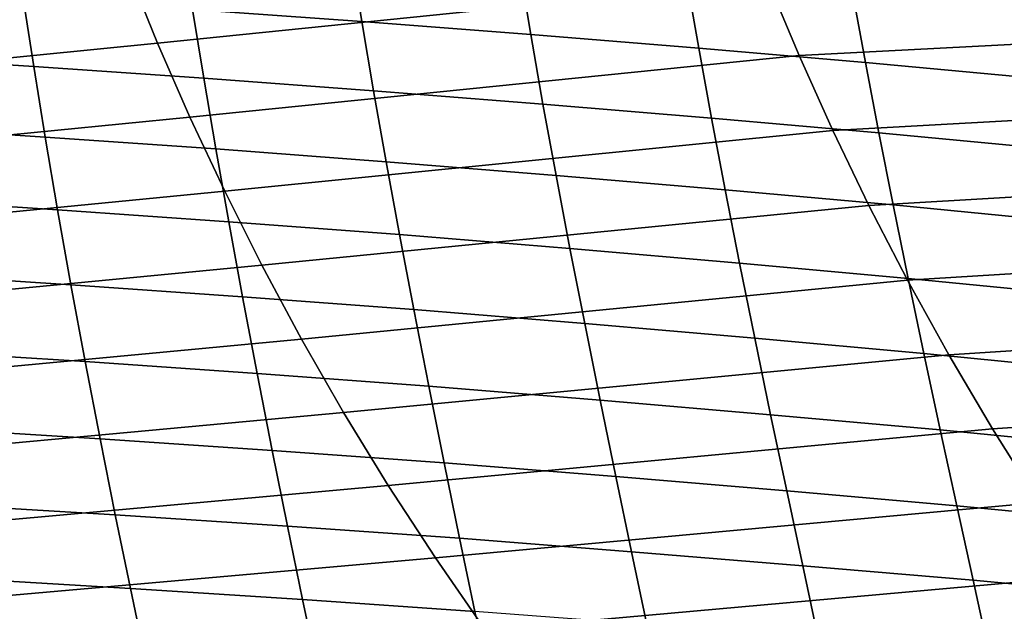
# Model space of a CAD drawing. Header units: metres. Extents: x -365 to 28, y -28 to 28.
# Tile 69 of 256: x -55.56 to -46.7, y -16.4 to -11.08. Entities that reach past the tile are written whole.
import ezdxf

# ---------------------------------------------------------------- set-up
doc = ezdxf.new("R2010")
doc.units = ezdxf.units.M
doc.layers.add('solid_24_501_103_XXX', color=7, linetype='CONTINUOUS')

msp = doc.modelspace()

# ---------------------------------------------------------------- linework, layer by layer
at = {"layer": 'solid_24_501_103_XXX'}
for points in [[(-54.844723, -9.956866, 105.317924), (-60.354897, -10.515927, 106.573341), (-60.094326, -11.175623, 106.324776), (-54.593163, -10.622465, 105.078812)], [(-49.092747, -10.056814, 103.830666), (-54.593163, -10.622465, 105.078812), (-54.321812, -11.288998, 104.822227), (-48.831154, -10.729216, 103.584068)], [(-52.578976, -10.492368, 73.003456), (-52.482185, -11.095816, 73.25782), (-54.005722, -10.986845, 73.873985), (-54.097847, -10.38705, 73.626419)], [(-50.963078, -11.213765, 72.613503), (-52.482185, -11.095816, 73.25782), (-52.578976, -10.492368, 73.003456), (-51.064674, -10.606145, 72.351044)], [(-43.223557, -10.455805, 102.23365), (-48.831154, -10.729216, 103.584068), (-48.548985, -11.402599, 103.31945), (-42.952759, -11.111654, 101.980904)], [(-54.593163, -10.622465, 105.078812), (-60.094326, -11.175623, 106.324776), (-59.814201, -11.836034, 106.059074), (-54.321812, -11.288998, 104.822227)], [(-49.45195, -11.336567, 71.940338), (-50.963078, -11.213765, 72.613503), (-51.064674, -10.606145, 72.351044), (-49.558502, -10.724543, 71.668732)], [(-55.531319, -10.88426, 74.46051), (-55.435837, -11.500964, 74.728424), (-56.965462, -11.402874, 75.280396), (-57.056072, -10.788638, 75.017372)], [(-48.831154, -10.729216, 103.584068), (-54.321812, -11.288998, 104.822227), (-54.030102, -11.956275, 104.547958), (-48.548985, -11.402599, 103.31945)], [(-47.951817, -11.463838, 71.23999), (-49.45195, -11.336567, 71.940338), (-49.558502, -10.724543, 71.668732), (-48.063568, -10.847175, 70.958183)], [(-54.005722, -10.986845, 73.873985), (-53.905479, -11.606321, 74.148071), (-55.435837, -11.500964, 74.728424), (-55.531319, -10.88426, 74.46051)], [(-46.464523, -11.60127, 70.517105), (-47.951817, -11.463838, 71.23999), (-48.063568, -10.847175, 70.958183), (-46.58194, -10.979298, 70.223671)], [(-52.482185, -11.095816, 73.25782), (-52.37719, -11.718357, 73.539345), (-53.905479, -11.606321, 74.148071), (-54.005722, -10.986845, 73.873985)], [(-50.853176, -11.839884, 72.903938), (-52.37719, -11.718357, 73.539345), (-52.482185, -11.095816, 73.25782), (-50.963078, -11.213765, 72.613503)], [(-42.952759, -11.111654, 101.980904), (-48.548985, -11.402599, 103.31945), (-48.245647, -12.076758, 103.036575), (-42.661835, -11.768486, 101.710732)], [(-49.33696, -11.966489, 72.240875), (-50.853176, -11.839884, 72.903938), (-50.963078, -11.213765, 72.613503), (-49.45195, -11.336567, 71.940338)], [(-54.321812, -11.288998, 104.822227), (-59.814201, -11.836034, 106.059074), (-59.513954, -12.496339, 105.776154), (-54.030102, -11.956275, 104.547958)], [(-47.831451, -12.097784, 71.551796), (-49.33696, -11.966489, 72.240875), (-49.45195, -11.336567, 71.940338), (-47.951817, -11.463838, 71.23999)], [(-55.435837, -11.500964, 74.728424), (-55.3325, -12.1355, 75.023933), (-56.866909, -12.035725, 75.570671), (-56.965462, -11.402874, 75.280396)], [(-48.548985, -11.402599, 103.31945), (-54.030102, -11.956275, 104.547958), (-53.717442, -12.62344, 104.25589), (-48.245647, -12.076758, 103.036575)], [(-53.905479, -11.606321, 74.148071), (-53.797451, -12.242867, 74.450279), (-55.3325, -12.1355, 75.023933), (-55.435837, -11.500964, 74.728424)], [(-46.338257, -12.239885, 70.841774), (-47.831451, -12.097784, 71.551796), (-47.951817, -11.463838, 71.23999), (-46.464523, -11.60127, 70.517105)], [(-52.37719, -11.718357, 73.539345), (-52.264454, -12.357215, 73.849693), (-53.797451, -12.242867, 74.450279), (-53.905479, -11.606321, 74.148071)], [(-50.735535, -12.481567, 73.22406), (-52.264454, -12.357215, 73.849693), (-52.37719, -11.718357, 73.539345), (-50.853176, -11.839884, 72.903938)], [(-42.661835, -11.768486, 101.710732), (-48.245647, -12.076758, 103.036575), (-47.920532, -12.750797, 102.735329), (-42.350227, -12.42578, 101.422974)], [(-49.21418, -12.611217, 72.572128), (-50.735535, -12.481567, 73.22406), (-50.853176, -11.839884, 72.903938), (-49.33696, -11.966489, 72.240875)], [(-54.030102, -11.956275, 104.547958), (-59.513954, -12.496339, 105.776154), (-59.19302, -13.15565, 105.475945), (-53.717442, -12.62344, 104.25589)], [(-55.3325, -12.1355, 75.023933), (-55.220974, -12.789224, 75.351105), (-56.759827, -12.688785, 75.892311), (-56.866909, -12.035725, 75.570671)], [(-47.703197, -12.745764, 71.895477), (-49.21418, -12.611217, 72.572128), (-49.33696, -11.966489, 72.240875), (-47.831451, -12.097784, 71.551796)], [(-53.797451, -12.242867, 74.450279), (-53.681522, -12.897569, 74.784607), (-55.220974, -12.789224, 75.351105), (-55.3325, -12.1355, 75.023933)], [(-48.245647, -12.076758, 103.036575), (-53.717442, -12.62344, 104.25589), (-53.383251, -13.289569, 103.945969), (-47.920532, -12.750797, 102.735329)], [(-46.203938, -12.891731, 71.199646), (-47.703197, -12.745764, 71.895477), (-47.831451, -12.097784, 71.551796), (-46.338257, -12.239885, 70.841774)], [(-52.264454, -12.357215, 73.849693), (-52.144062, -13.013184, 74.192772), (-53.681522, -12.897569, 74.784607), (-53.797451, -12.242867, 74.450279)], [(-50.610424, -13.139317, 73.577744), (-52.144062, -13.013184, 74.192772), (-52.264454, -12.357215, 73.849693), (-50.735535, -12.481567, 73.22406)], [(-49.084072, -13.270934, 72.937889), (-50.610424, -13.139317, 73.577744), (-50.735535, -12.481567, 73.22406), (-49.21418, -12.611217, 72.572128)], [(-42.350227, -12.42578, 101.422974), (-47.920532, -12.750797, 102.735329), (-47.573029, -13.423758, 102.415649), (-42.017368, -13.082644, 101.117569)], [(-53.717442, -12.62344, 104.25589), (-59.19302, -13.15565, 105.475945), (-58.850838, -13.813079, 105.158371), (-53.383251, -13.289569, 103.945969)], [(-47.567684, -13.407626, 72.274742), (-49.084072, -13.270934, 72.937889), (-49.21418, -12.611217, 72.572128), (-47.703197, -12.745764, 71.895477)], [(-55.220974, -12.789224, 75.351105), (-55.100769, -13.464495, 75.71463), (-56.643486, -13.364616, 76.250076), (-56.759827, -12.688785, 75.892311)], [(-47.920532, -12.750797, 102.735329), (-53.383251, -13.289569, 103.945969), (-53.026932, -13.953738, 103.618095), (-47.573029, -13.423758, 102.415649)], [(-46.062359, -13.55633, 71.594398), (-47.567684, -13.407626, 72.274742), (-47.703197, -12.745764, 71.895477), (-46.203938, -12.891731, 71.199646)], [(-53.681522, -12.897569, 74.784607), (-53.557446, -13.572545, 75.155685), (-55.100769, -13.464495, 75.71463), (-55.220974, -12.789224, 75.351105)], [(-52.144062, -13.013184, 74.192772), (-52.015991, -13.688104, 74.573143), (-53.557446, -13.572545, 75.155685), (-53.681522, -12.897569, 74.784607)], [(-50.478043, -13.814652, 73.969444), (-52.015991, -13.688104, 74.573143), (-52.144062, -13.013184, 74.192772), (-50.610424, -13.139317, 73.577744)], [(-42.017368, -13.082644, 101.117569), (-47.573029, -13.423758, 102.415649), (-47.202526, -14.094677, 102.077454), (-41.662682, -13.738181, 100.794426)], [(-48.947033, -13.946816, 73.342522), (-50.478043, -13.814652, 73.969444), (-50.610424, -13.139317, 73.577744), (-49.084072, -13.270934, 72.937889)], [(-53.383251, -13.289569, 103.945969), (-58.850838, -13.813079, 105.158371), (-58.486923, -14.467697, 104.823463), (-53.026932, -13.953738, 103.618095)], [(-47.425514, -14.084168, 72.693855), (-48.947033, -13.946816, 73.342522), (-49.084072, -13.270934, 72.937889), (-47.567684, -13.407626, 72.274742)], [(-55.100769, -13.464495, 75.71463), (-54.972672, -14.156703, 76.114922), (-56.518486, -14.058426, 76.644249), (-56.643486, -13.364616, 76.250076)], [(-53.557446, -13.572545, 75.155685), (-53.426193, -14.263307, 75.564003), (-54.972672, -14.156703, 76.114922), (-55.100769, -13.464495, 75.71463)], [(-47.573029, -13.423758, 102.415649), (-53.026932, -13.953738, 103.618095), (-52.647999, -14.61498, 103.272331), (-47.202526, -14.094677, 102.077454)], [(-45.914326, -14.234069, 72.030128), (-47.425514, -14.084168, 72.693855), (-47.567684, -13.407626, 72.274742), (-46.062359, -13.55633, 71.594398)], [(-52.015991, -13.688104, 74.573143), (-51.881393, -14.377553, 74.991341), (-53.426193, -14.263307, 75.564003), (-53.557446, -13.572545, 75.155685)], [(-50.339737, -14.503108, 74.399666), (-51.881393, -14.377553, 74.991341), (-52.015991, -13.688104, 74.573143), (-50.478043, -13.814652, 73.969444)], [(-48.804604, -14.634326, 73.786491), (-50.339737, -14.503108, 74.399666), (-50.478043, -13.814652, 73.969444), (-48.947033, -13.946816, 73.342522)], [(-41.662682, -13.738181, 100.794426), (-47.202526, -14.094677, 102.077454), (-46.808517, -14.76255, 101.720795), (-41.285606, -14.391496, 100.453491)], [(-53.026932, -13.953738, 103.618095), (-58.486923, -14.467697, 104.823463), (-58.101063, -15.118464, 104.471603), (-52.647999, -14.61498, 103.272331)], [(-47.278419, -14.770767, 73.153221), (-48.804604, -14.634326, 73.786491), (-48.947033, -13.946816, 73.342522), (-47.425514, -14.084168, 72.693855)], [(-54.972672, -14.156703, 76.114922), (-54.839184, -14.851788, 76.546547), (-56.38718, -14.755695, 77.069229), (-56.518486, -14.058426, 76.644249)], [(-45.761799, -14.920112, 72.507111), (-47.278419, -14.770767, 73.153221), (-47.425514, -14.084168, 72.693855), (-45.914326, -14.234069, 72.030128)], [(-53.426193, -14.263307, 75.564003), (-53.290405, -14.956224, 76.004265), (-54.839184, -14.851788, 76.546547), (-54.972672, -14.156703, 76.114922)], [(-47.202526, -14.094677, 102.077454), (-52.647999, -14.61498, 103.272331), (-52.246223, -15.272206, 102.909073), (-46.808517, -14.76255, 101.720795)], [(-51.881393, -14.377553, 74.991341), (-51.743073, -15.068308, 75.442207), (-53.290405, -14.956224, 76.004265), (-53.426193, -14.263307, 75.564003)], [(-50.198483, -15.191813, 74.863342), (-51.743073, -15.068308, 75.442207), (-51.881393, -14.377553, 74.991341), (-50.339737, -14.503108, 74.399666)], [(-41.285606, -14.391496, 100.453491), (-46.808517, -14.76255, 101.720795), (-46.390774, -15.426247, 101.346085), (-40.885738, -15.041617, 100.094894)], [(-48.659939, -15.320935, 74.264809), (-50.198483, -15.191813, 74.863342), (-50.339737, -14.503108, 74.399666), (-48.804604, -14.634326, 73.786491)], [(-52.647999, -14.61498, 103.272331), (-58.101063, -15.118464, 104.471603), (-57.693089, -15.76431, 104.103241), (-52.246223, -15.272206, 102.909073)], [(-47.129742, -15.455223, 73.647888), (-48.659939, -15.320935, 74.264809), (-48.804604, -14.634326, 73.786491), (-47.278419, -14.770767, 73.153221)], [(-54.839184, -14.851788, 76.546547), (-54.7029, -15.535662, 77.003563), (-56.252037, -15.441927, 77.518929), (-56.38718, -14.755695, 77.069229)], [(-46.808517, -14.76255, 101.720795), (-52.246223, -15.272206, 102.909073), (-51.821442, -15.92431, 102.528778), (-46.390774, -15.426247, 101.346085)], [(-45.608315, -15.60253, 73.020416), (-47.129742, -15.455223, 73.647888), (-47.278419, -14.770767, 73.153221), (-45.761799, -14.920112, 72.507111)], [(-53.290405, -14.956224, 76.004265), (-53.152832, -15.6376, 76.47068), (-54.7029, -15.535662, 77.003563), (-54.839184, -14.851788, 76.546547)], [(-51.743073, -15.068308, 75.442207), (-51.603924, -15.747048, 75.920044), (-53.152832, -15.6376, 76.47068), (-53.290405, -14.956224, 76.004265)], [(-50.057327, -15.86782, 75.354866), (-51.603924, -15.747048, 75.920044), (-51.743073, -15.068308, 75.442207), (-50.198483, -15.191813, 74.863342)], [(-48.516262, -15.99405, 74.771912), (-50.057327, -15.86782, 75.354866), (-50.198483, -15.191813, 74.863342), (-48.659939, -15.320935, 74.264809)], [(-52.246223, -15.272206, 102.909073), (-57.693089, -15.76431, 104.103241), (-57.26284, -16.404171, 103.718826), (-51.821442, -15.92431, 102.528778)], [(-46.98288, -16.12529, 74.172371), (-48.516262, -15.99405, 74.771912), (-48.659939, -15.320935, 74.264809), (-47.129742, -15.455223, 73.647888)], [(-54.7029, -15.535662, 77.003563), (-54.566284, -16.198668, 77.47937), (-56.115448, -16.10725, 77.986633), (-56.252037, -15.441927, 77.518929)], [(-46.390774, -15.426247, 101.346085), (-51.821442, -15.92431, 102.528778), (-51.373474, -16.570181, 102.131912), (-45.949116, -16.084612, 100.953819)], [(-45.457462, -16.269424, 73.56456), (-46.98288, -16.12529, 74.172371), (-47.129742, -15.455223, 73.647888), (-45.608315, -15.60253, 73.020416)], [(-53.152832, -15.6376, 76.47068), (-53.01601, -16.297997, 76.956688), (-54.566284, -16.198668, 77.47937), (-54.7029, -15.535662, 77.003563)], [(-51.603924, -15.747048, 75.920044), (-51.466587, -16.404552, 76.41832), (-53.01601, -16.297997, 76.956688), (-53.152832, -15.6376, 76.47068)], [(-49.919041, -16.522139, 75.867683), (-51.466587, -16.404552, 76.41832), (-51.603924, -15.747048, 75.920044), (-50.057327, -15.86782, 75.354866)], [(-51.821442, -15.92431, 102.528778), (-57.26284, -16.404171, 103.718826), (-56.810192, -17.036947, 103.318863), (-51.373474, -16.570181, 102.131912)], [(-48.376461, -16.644915, 75.301193), (-49.919041, -16.522139, 75.867683), (-50.057327, -15.86782, 75.354866), (-48.516262, -15.99405, 74.771912)], [(-46.840874, -16.772438, 74.719955), (-48.376461, -16.644915, 75.301193), (-48.516262, -15.99405, 74.771912), (-46.98288, -16.12529, 74.172371)], [(-54.566284, -16.198668, 77.47937), (-54.431732, -16.83304, 77.967056), (-55.979771, -16.743713, 78.465385), (-56.115448, -16.10725, 77.986633)], [(-45.949116, -16.084612, 100.953819), (-51.373474, -16.570181, 102.131912), (-50.902203, -17.208673, 101.719009), (-45.483368, -16.736496, 100.544464)], [(-45.312439, -16.912529, 74.132683), (-46.840874, -16.772438, 74.719955), (-46.98288, -16.12529, 74.172371), (-45.457462, -16.269424, 73.56456)], [(-53.01601, -16.297997, 76.956688), (-52.882401, -16.929827, 77.455406), (-54.431732, -16.83304, 77.967056), (-54.566284, -16.198668, 77.47937)], [(-51.466587, -16.404552, 76.41832), (-51.333603, -17.033413, 76.93013), (-52.882401, -16.929827, 77.455406), (-53.01601, -16.297997, 76.956688)]]:
    msp.add_3dface(points, dxfattribs=at)

doc.saveas('drawing.dxf')
